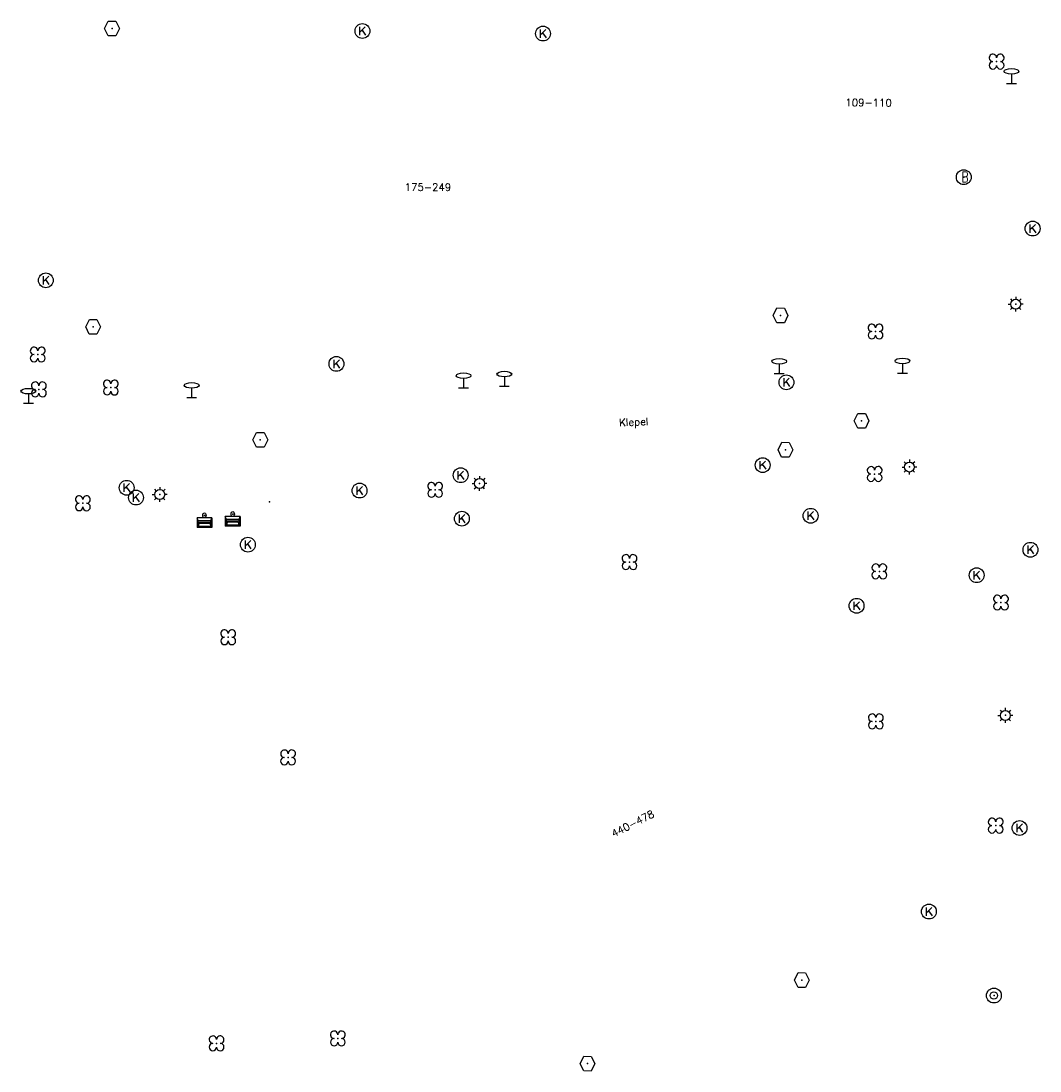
# Model space of a CAD drawing. Header units: metres. Extents: x 256352 to 256908, y 533292 to 533854.
# Tile 14 of 48: x 256769 to 256838, y 533293 to 533364. Entities that reach past the tile are written whole.
import ezdxf

# ---------------------------------------------------------------- set-up
doc = ezdxf.new("R2010")
doc.units = ezdxf.units.M
doc.header["$LTSCALE"] = 0.5
for name, color, linetype in [('Punt - Bak', 6, 'Continuous'), ('Punt - Paal', 7, 'Continuous'), ('Punt - Put', 8, 'Continuous'), ('Punt - Vegetatieobject', 7, 'Continuous'), ('Tekst - Openbare Ruimte Label', 7, 'Continuous'), ('Tekst - Pand Nummeraanduiding', 7, 'Continuous')]:
    doc.layers.add(name, color=color, linetype=linetype)
doc.layers.add('Punt - vegetatieobject_punt', color=10, linetype='Continuous', lineweight=25)
doc.styles.get("Standard").update_dxf_attribs({"font": 'txt.shx'})

# ---------------------------------------------------------------- blocks, each defined once
blk = doc.blocks.new('BOOM')
at = {"linetype": 'Continuous'}
for centre, radius, start, end in [((-0.424999, 0.425), 0.424, 359.8648684, 269.9998649), ((0.424999, 0.425), 0.426, 270.0001345, 180.1344972), ((0.425, -0.425), 0.426, 180, 90), ((-0.425, -0.424999), 0.424, 90.1351316, 359.9998649)]:
    blk.add_arc(centre, radius, start, end, dxfattribs=at)
blk = doc.blocks.new('LICHTMAST')
at = {"linetype": 'Continuous'}
for p, q in [((-0.435, 0.407), (-0.293, 0.265)), ((-0.01, 0.586), (-0.01, 0.38)), ((0.419, 0.409), (0.275, 0.263)), ((-0.609, -0.015), (-0.412, -0.014)), ((-0.434, -0.44), (-0.29, -0.296)), ((-0.007, -0.602), (-0.005, -0.416)), ((0.406, -0.431), (0.274, -0.298)), ((0.589, -0.015), (0.389, -0.015))]:
    blk.add_line(p, q, dxfattribs=at)
blk.add_circle((-0.01, -0.015), 0.4, dxfattribs=at)
blk = doc.blocks.new('Kolk')
at = {"linetype": 'Continuous'}
for p, q in [((-0.131779, -0.225094), (-0.131779, 0.223554)), ((-0.131779, -0.061917), (0.155792, 0.223554)), ((-0.023655, 0.045417), (0.167783, -0.225094))]:
    blk.add_line(p, q, dxfattribs=at)
blk.add_circle((0, 0), 0.4, dxfattribs=at)
blk = doc.blocks.new('Verkeersbord')
at = {"linetype": 'Continuous'}
for p, q in [((-0.004, 1.246), (-0.004, -0.004)), ((-0.253, -0.003), (0.247, -0.003))]:
    blk.add_line(p, q, dxfattribs=at)
blk.add_circle((-0.004, 1.621), 0.375, dxfattribs=at)
blk = doc.blocks.new('Inspectie_Rioolput')
at = {"linetype": 'Continuous'}
blk.add_lwpolyline([(-0.908, -0.012), (-0.457, 0.793), (0.455, 0.772), (0.898, -0.004), (0.455, -0.79), (-0.463, -0.787), (-0.908, -0.012)], dxfattribs=at)
blk = doc.blocks.new('Brandkraan_Put')
at = {"linetype": 'Continuous'}
blk.add_circle((0, 0), 0.7, dxfattribs=at)
at = {"linetype": 'Continuous', "width": 0.75}
blk.add_text('B', height=1, dxfattribs=at).set_placement((-0.226, -0.48))
blk = doc.blocks.new('Afvalbak')
at = {"linetype": 'Continuous'}
for p, q in [((0.4, -0.091), (-0.4, -0.091)), ((-0.34, -0.195), (-0.4, -0.091)), ((-0.34, -0.252), (-0.4, -0.441)), ((0.34, -0.195), (-0.34, -0.195)), ((-0.34, -0.252), (-0.34, -0.195)), ((0.34, -0.252), (-0.34, -0.252)), ((-0.302, -0.297), (-0.333, -0.397)), ((0.302, -0.297), (-0.302, -0.297)), ((0.302, -0.297), (0.333, -0.397)), ((0.34, -0.195), (0.4, -0.091)), ((0.34, -0.252), (0.34, -0.195)), ((0.34, -0.252), (0.4, -0.441)), ((0.4, -0.441), (-0.4, -0.441)), ((0.333, -0.397), (-0.333, -0.397))]:
    blk.add_line(p, q, dxfattribs=at)
for p, q in [((-0.4, -0.091), (-0.4, -0.441)), ((0.4, -0.091), (0.4, -0.441))]:
    blk.add_line(p, q)
blk.add_circle((0, 0), 0.0908, dxfattribs=at)
blk = doc.blocks.new('VERKEERSREGELINSTALLATIEPAAL')
at = {"linetype": 'Continuous'}
for radius in [0.6, 0.292]:
    blk.add_circle((-0.032, 0), radius, dxfattribs=at)

msp = doc.modelspace()

# ---------------------------------------------------------------- linework, layer by layer
at = {"layer": 'Punt - Bak'}
for p in [(256785.93, 533331.465), (256781.551, 533330.545), (256783.457, 533330.634)]:
    msp.add_point(p, dxfattribs=at)
at = {"layer": 'Punt - Paal'}
for p in [(256835.978, 533359.658), (256836.268, 533344.785), (256820.314, 533340.116), (256828.626, 533340.139), (256799.027, 533339.146), (256801.78, 533339.254), (256780.691, 533338.493), (256769.686, 533338.102), (256829.099, 533333.814), (256800.109, 533332.702), (256778.546, 533331.957), (256835.565, 533317.067), (256834.812, 533298.182)]:
    msp.add_point(p, dxfattribs=at)
at = {"layer": 'Punt - Put'}
for p in [(256775.318, 533363.361), (256792.206, 533363.189), (256804.38, 533363.015), (256832.755, 533353.336), (256837.397, 533349.876), (256770.856, 533346.388), (256820.404, 533344.022), (256774.045, 533343.247), (256790.454, 533340.753), (256820.798, 533339.51), (256825.867, 533336.915), (256785.318, 533335.632), (256820.732, 533334.971), (256819.199, 533333.927), (256798.829, 533333.251), (256776.306, 533332.403), (256792.01, 533332.214), (256776.94, 533331.743), (256798.909, 533330.317), (256822.426, 533330.513), (256784.481, 533328.569), (256837.253, 533328.222), (256833.627, 533326.51), (256825.526, 533324.447), (256836.515, 533309.476), (256830.405, 533303.842), (256821.842, 533299.226), (256807.383, 533293.594)]:
    msp.add_point(p, dxfattribs=at)
at = {"layer": 'Punt - Vegetatieobject'}
for p in [(256834.973, 533361.123), (256826.806, 533342.937), (256770.309, 533341.386), (256770.388, 533339.035), (256775.239, 533339.158), (256826.747, 533333.331), (256797.111, 533332.266), (256773.356, 533331.359), (256810.217, 533327.398), (256827.062, 533326.77), (256835.266, 533324.669), (256783.155, 533322.329), (256826.828, 533316.66), (256787.19, 533314.231), (256834.909, 533309.631), (256790.546, 533295.29), (256782.369, 533294.959)]:
    msp.add_point(p, dxfattribs=at)
at = {"layer": 'Punt - vegetatieobject_punt'}
for p in [(256834.973, 533361.123), (256826.806, 533342.937), (256770.309, 533341.386), (256770.388, 533339.035), (256775.239, 533339.158), (256826.747, 533333.331), (256797.111, 533332.266), (256773.356, 533331.359), (256810.217, 533327.398), (256827.062, 533326.77), (256835.266, 533324.669), (256783.155, 533322.329), (256826.828, 533316.66), (256787.19, 533314.231), (256834.909, 533309.631), (256790.546, 533295.29), (256782.369, 533294.959)]:
    msp.add_point(p, dxfattribs=at)

# ---------------------------------------------------------------- block references
at = {"layer": 'Punt - Bak', "xscale": 1.25000000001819, "yscale": 1.881467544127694}
for p in [(256781.551, 533330.545), (256783.457, 533330.634)]:
    msp.add_blockref('Afvalbak', p, dxfattribs=at)
at = {"layer": 'Punt - Paal'}
for name, p, xscale, yscale in [('Verkeersbord', (256835.978, 533359.658), 1.333333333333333, 0.5), ('LICHTMAST', (256836.268, 533344.785), 0.8347245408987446, 0.8417508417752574), ('Verkeersbord', (256820.314, 533340.116), 1.333333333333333, 0.5), ('Verkeersbord', (256828.626, 533340.139), 1.333333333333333, 0.5), ('Verkeersbord', (256799.027, 533339.146), 1.333333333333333, 0.5), ('Verkeersbord', (256801.78, 533339.254), 1.333333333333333, 0.5), ('Verkeersbord', (256769.686, 533338.102), 1.333333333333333, 0.5), ('Verkeersbord', (256780.691, 533338.493), 1.333333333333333, 0.5), ('LICHTMAST', (256829.099, 533333.814), 0.8347245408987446, 0.8417508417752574), ('LICHTMAST', (256800.109, 533332.702), 0.8347245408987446, 0.8417508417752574), ('LICHTMAST', (256778.546, 533331.957), 0.8347245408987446, 0.8417508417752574), ('LICHTMAST', (256835.565, 533317.067), 0.8347245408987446, 0.8417508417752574), ('VERKEERSREGELINSTALLATIEPAAL', (256834.812, 533298.182), 0.833333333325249, 0.833333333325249)]:
    msp.add_blockref(name, p, dxfattribs=dict(at, xscale=xscale, yscale=yscale))
at = {"layer": 'Punt - Put'}
for name, p, xscale, yscale in [('Inspectie_Rioolput', (256775.318, 533363.361), 0.5537098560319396, 0.6317119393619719), ('Kolk', (256792.206, 533363.189), 1.25000000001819, 1.25000000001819), ('Kolk', (256804.38, 533363.015), 1.25000000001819, 1.25000000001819), ('Brandkraan_Put', (256832.755, 533353.336), 0.714285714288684, 0.714285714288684), ('Kolk', (256837.397, 533349.876), 1.25000000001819, 1.25000000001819), ('Kolk', (256770.856, 533346.388), 1.25000000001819, 1.25000000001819), ('Inspectie_Rioolput', (256820.404, 533344.022), 0.5537098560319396, 0.6317119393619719), ('Inspectie_Rioolput', (256774.045, 533343.247), 0.5537098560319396, 0.6317119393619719), ('Kolk', (256790.454, 533340.753), 1.25000000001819, 1.25000000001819), ('Kolk', (256820.798, 533339.51), 1.25000000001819, 1.25000000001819), ('Inspectie_Rioolput', (256825.867, 533336.915), 0.5537098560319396, 0.6317119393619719), ('Inspectie_Rioolput', (256785.318, 533335.632), 0.5537098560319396, 0.6317119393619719), ('Inspectie_Rioolput', (256820.732, 533334.971), 0.5537098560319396, 0.6317119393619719), ('Kolk', (256819.199, 533333.927), 1.25000000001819, 1.25000000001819), ('Kolk', (256798.829, 533333.251), 1.25000000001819, 1.25000000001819), ('Kolk', (256776.306, 533332.403), 1.25000000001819, 1.25000000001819), ('Kolk', (256792.01, 533332.214), 1.25000000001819, 1.25000000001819), ('Kolk', (256776.94, 533331.743), 1.25000000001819, 1.25000000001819), ('Kolk', (256798.909, 533330.317), 1.25000000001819, 1.25000000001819), ('Kolk', (256822.426, 533330.513), 1.25000000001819, 1.25000000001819), ('Kolk', (256784.481, 533328.569), 1.25000000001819, 1.25000000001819), ('Kolk', (256837.253, 533328.222), 1.25000000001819, 1.25000000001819), ('Kolk', (256833.627, 533326.51), 1.25000000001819, 1.25000000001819), ('Kolk', (256825.526, 533324.447), 1.25000000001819, 1.25000000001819), ('Kolk', (256836.515, 533309.476), 1.25000000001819, 1.25000000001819), ('Kolk', (256830.405, 533303.842), 1.25000000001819, 1.25000000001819), ('Inspectie_Rioolput', (256821.842, 533299.226), 0.5537098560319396, 0.6317119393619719), ('Inspectie_Rioolput', (256807.383, 533293.594), 0.5537098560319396, 0.6317119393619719)]:
    msp.add_blockref(name, p, dxfattribs=dict(at, xscale=xscale, yscale=yscale))
at = {"layer": 'Punt - Vegetatieobject', "xscale": 0.5882352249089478, "yscale": 0.5875440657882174}
for p in [(256834.973, 533361.123), (256826.806, 533342.937), (256770.309, 533341.386), (256770.388, 533339.035), (256775.239, 533339.158), (256826.747, 533333.331), (256797.111, 533332.266), (256773.356, 533331.359), (256810.217, 533327.398), (256827.062, 533326.77), (256835.266, 533324.669), (256783.155, 533322.329), (256826.828, 533316.66), (256787.19, 533314.231), (256834.909, 533309.631), (256782.369, 533294.959), (256790.546, 533295.29)]:
    msp.add_blockref('BOOM', p, dxfattribs=at)
at = {"layer": 'Punt - vegetatieobject_punt', "xscale": 0.5882352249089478, "yscale": 0.5875440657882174}
for p in [(256834.973, 533361.123), (256826.806, 533342.937), (256770.309, 533341.386), (256770.388, 533339.035), (256775.239, 533339.158), (256826.747, 533333.331), (256797.111, 533332.266), (256773.356, 533331.359), (256810.217, 533327.398), (256827.062, 533326.77), (256835.266, 533324.669), (256783.155, 533322.329), (256826.828, 533316.66), (256787.19, 533314.231), (256834.909, 533309.631), (256782.369, 533294.959), (256790.546, 533295.29)]:
    msp.add_blockref('BOOM', p, dxfattribs=at)

# ---------------------------------------------------------------- texts
at = {"layer": 'Tekst - Openbare Ruimte Label'}
msp.add_text('Klepel', height=0.5, rotation=2.3, dxfattribs=at).set_placement((256809.53, 533336.55))
at = {"layer": 'Tekst - Pand Nummeraanduiding'}
for s, rotation, p in [('109-110', 359.5, (256824.77, 533358.127)), ('175-249', 360, (256795.059, 533352.412)), ('440-478', 27.1, (256809.157, 533308.829))]:
    msp.add_text(s, height=0.5, rotation=rotation, dxfattribs=at).set_placement(p)

doc.saveas('drawing.dxf')
